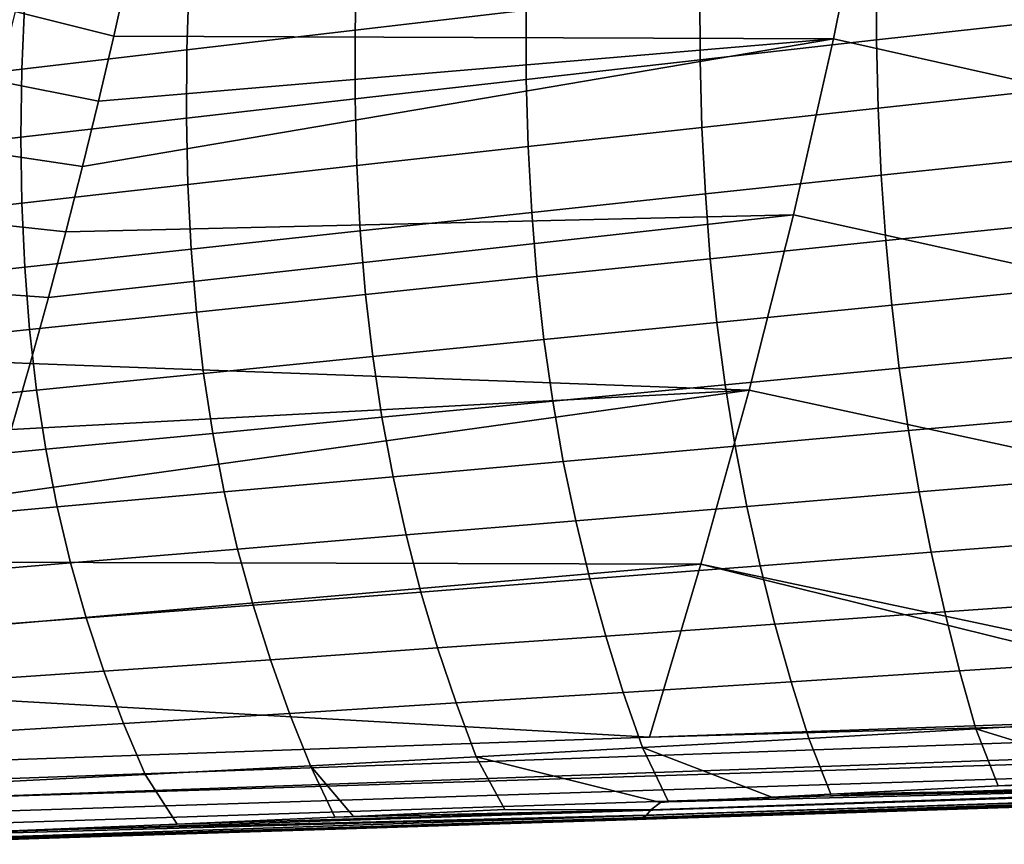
# Model space of a CAD drawing. Header units: metres. Extents: x -25 to 132, y -25 to 47.
# Tile 56 of 153: x 38.62 to 46.05, y -18.4 to -12.18. Entities that reach past the tile are written whole.
import ezdxf

# ---------------------------------------------------------------- set-up
doc = ezdxf.new("R2010")
doc.units = ezdxf.units.M
doc.layers.add('solid_12_061_031_XXX', color=7, linetype='CONTINUOUS')

msp = doc.modelspace()

# ---------------------------------------------------------------- linework, layer by layer
at = {"layer": 'solid_12_061_031_XXX'}
for points in [[(44.760841, -12.326269, 80.727318), (45.030754, -10.98933, 81.117439), (39.443546, -11.816345, 79.466835), (39.333328, -12.306354, 79.313461)], [(49.960064, -13.494466, 81.785042), (50.231937, -12.179039, 82.195709), (45.030754, -10.98933, 81.117439), (44.760841, -12.326269, 80.727318)], [(42.452515, -11.577139, 55.788605), (42.442944, -12.111816, 56.207226), (41.153446, -12.260983, 55.298275), (41.165634, -11.728031, 54.851028)], [(39.333328, -12.306354, 79.313461), (39.443546, -11.816345, 79.466835), (38.717224, -11.590678, 79.346367), (38.59058, -12.11981, 79.180191)], [(46.43203, -11.657533, 58.7724), (46.433018, -12.186544, 59.133514), (45.08564, -12.335858, 58.331833), (45.083263, -11.809749, 57.94492)], [(41.165634, -11.728031, 54.851028), (41.153446, -12.260983, 55.298275), (39.885704, -12.409751, 54.364456), (39.901684, -11.878397, 53.887135)], [(39.901684, -11.878397, 53.887135), (39.885704, -12.409751, 54.364456), (38.640751, -12.555017, 53.403591), (38.661846, -12.025226, 52.895115)], [(45.083263, -11.809749, 57.94492), (45.08564, -12.335858, 58.331833), (43.756012, -12.485094, 57.504387), (43.753223, -11.961746, 57.089977)], [(38.661846, -12.025226, 52.895115), (38.640751, -12.555017, 53.403591), (37.41951, -12.700515, 52.419952), (37.447041, -12.172153, 51.878899)], [(43.753223, -11.961746, 57.089977), (43.756012, -12.485094, 57.504387), (42.445049, -12.632486, 56.650642), (42.442944, -12.111816, 56.207226)], [(39.21801, -12.797306, 79.152977), (39.333328, -12.306354, 79.313461), (38.59058, -12.11981, 79.180191), (38.458271, -12.647175, 79.006516)], [(42.442944, -12.111816, 56.207226), (42.445049, -12.632486, 56.650642), (41.153698, -12.77909, 55.772251), (41.153446, -12.260983, 55.298275)], [(46.433018, -12.186544, 59.133514), (46.443283, -12.704876, 59.51466), (45.098259, -12.850507, 58.740372), (45.08564, -12.335858, 58.331833)], [(44.459175, -13.655125, 80.29126), (44.760841, -12.326269, 80.727318), (39.097496, -13.28931, 78.985268), (38.971615, -13.782804, 78.810074)], [(44.760841, -12.326269, 80.727318), (39.21801, -12.797306, 79.152977), (39.097496, -13.28931, 78.985268)], [(44.760841, -12.326269, 80.727318), (39.333328, -12.306354, 79.313461), (39.21801, -12.797306, 79.152977)], [(41.153446, -12.260983, 55.298275), (41.153698, -12.77909, 55.772251), (39.882866, -12.925423, 54.870571), (39.885704, -12.409751, 54.364456)], [(49.659573, -14.802341, 81.331116), (49.960064, -13.494466, 81.785042), (44.760841, -12.326269, 80.727318), (44.459175, -13.655125, 80.29126)], [(45.08564, -12.335858, 58.331833), (45.098259, -12.850507, 58.740372), (43.769962, -12.99619, 57.94215), (43.756012, -12.485094, 57.504387)], [(39.885704, -12.409751, 54.364456), (39.882866, -12.925423, 54.870571), (38.633423, -13.068282, 53.943001), (38.640751, -12.555017, 53.403591)], [(43.756012, -12.485094, 57.504387), (43.769962, -12.99619, 57.94215), (42.459171, -13.140104, 57.119255), (42.445049, -12.632486, 56.650642)], [(38.640751, -12.555017, 53.403591), (38.633423, -13.068282, 53.943001), (37.406292, -13.211501, 52.994202), (37.41951, -12.700515, 52.419952)], [(39.097496, -13.28931, 78.985268), (39.21801, -12.797306, 79.152977), (38.458271, -12.647175, 79.006516), (38.320316, -13.172825, 78.825363)], [(42.445049, -12.632486, 56.650642), (42.459171, -13.140104, 57.119255), (41.166771, -13.28334, 56.27338), (41.153698, -12.77909, 55.772251)], [(46.443283, -12.704876, 59.51466), (46.463097, -13.213366, 59.916164), (45.121414, -13.354572, 59.170895), (45.098259, -12.850507, 58.740372)], [(41.153698, -12.77909, 55.772251), (41.166771, -13.28334, 56.27338), (39.893593, -13.42642, 55.405907), (39.882866, -12.925423, 54.870571)], [(45.098259, -12.850507, 58.740372), (45.121414, -13.354572, 59.170895), (43.795391, -13.495946, 58.403637), (43.769962, -12.99619, 57.94215)], [(39.882866, -12.925423, 54.870571), (39.893593, -13.42642, 55.405907), (38.640312, -13.566051, 54.51379), (38.633423, -13.068282, 53.943001)], [(38.633423, -13.068282, 53.943001), (38.640312, -13.566051, 54.51379), (37.407887, -13.706157, 53.602089), (37.406292, -13.211501, 52.994202)], [(43.769962, -12.99619, 57.94215), (43.795391, -13.495946, 58.403637), (42.485668, -13.635612, 57.613438), (42.459171, -13.140104, 57.119255)], [(42.459171, -13.140104, 57.119255), (42.485668, -13.635612, 57.613438), (41.193058, -13.774696, 56.802052), (41.166771, -13.28334, 56.27338)], [(38.971615, -13.782804, 78.810074), (39.097496, -13.28931, 78.985268), (38.320316, -13.172825, 78.825363), (38.176743, -13.696815, 78.636726)], [(46.463097, -13.213366, 59.916164), (46.492767, -13.712779, 60.338276), (45.15546, -13.848857, 59.623646), (45.121414, -13.354572, 59.170895)], [(41.166771, -13.28334, 56.27338), (41.193058, -13.774696, 56.802052), (39.918312, -13.913729, 55.97086), (39.893593, -13.42642, 55.405907)], [(45.121414, -13.354572, 59.170895), (45.15546, -13.848857, 59.623646), (43.832699, -13.985195, 58.889103), (43.795391, -13.495946, 58.403637)], [(39.893593, -13.42642, 55.405907), (39.918312, -13.913729, 55.97086), (38.6619, -14.049326, 55.11636), (38.640312, -13.566051, 54.51379)], [(43.795391, -13.495946, 58.403637), (43.832699, -13.985195, 58.889103), (42.524975, -14.119869, 58.133461), (42.485668, -13.635612, 57.613438)], [(38.640312, -13.566051, 54.51379), (38.6619, -14.049326, 55.11636), (37.424809, -14.1855, 54.244026), (37.407887, -13.706157, 53.602089)], [(44.125755, -14.97592, 79.809258), (44.459175, -13.655125, 80.29126), (38.840321, -14.277637, 78.627342), (38.703484, -14.774015, 78.436882)], [(44.459175, -13.655125, 80.29126), (38.971615, -13.782804, 78.810074), (38.840321, -14.277637, 78.627342)], [(42.485668, -13.635612, 57.613438), (42.524975, -14.119869, 58.133461), (41.233032, -14.254042, 57.358524), (41.193058, -13.774696, 56.802052)], [(49.330456, -16.102667, 80.833931), (49.659573, -14.802341, 81.331116), (44.459175, -13.655125, 80.29126), (44.125755, -14.97592, 79.809258)], [(38.840321, -14.277637, 78.627342), (38.971615, -13.782804, 78.810074), (38.176743, -13.696815, 78.636726), (38.027561, -14.219194, 78.440613)], [(46.492767, -13.712779, 60.338276), (46.53265, -14.203856, 60.781208), (45.200775, -14.334138, 60.09885), (45.15546, -13.848857, 59.623646)], [(41.193058, -13.774696, 56.802052), (41.233032, -14.254042, 57.358524), (39.957527, -14.388249, 56.565701), (39.918312, -13.913729, 55.97086)], [(45.15546, -13.848857, 59.623646), (45.200775, -14.334138, 60.09885), (43.882301, -14.464747, 59.398769), (43.832699, -13.985195, 58.889103)], [(39.918312, -13.913729, 55.97086), (39.957527, -14.388249, 56.565701), (38.698719, -14.519023, 55.75098), (38.6619, -14.049326, 55.11636)], [(43.832699, -13.985195, 58.889103), (43.882301, -14.464747, 59.398769), (42.577541, -14.593714, 58.679546), (42.524975, -14.119869, 58.133461)], [(38.6619, -14.049326, 55.11636), (38.698719, -14.519023, 55.75098), (37.457638, -14.650458, 54.920288), (37.424809, -14.1855, 54.244026)], [(42.524975, -14.119869, 58.133461), (42.577541, -14.593714, 58.679546), (41.28717, -14.722239, 57.943039), (41.233032, -14.254042, 57.358524)], [(38.703484, -14.774015, 78.436882), (38.840321, -14.277637, 78.627342), (38.027561, -14.219194, 78.440613), (37.872799, -14.740017, 78.237015)], [(41.233032, -14.254042, 57.358524), (41.28717, -14.722239, 57.943039), (40.011765, -14.850865, 57.190666), (39.957527, -14.388249, 56.565701)], [(46.53265, -14.203856, 60.781208), (46.58308, -14.687335, 61.245163), (45.257744, -14.81119, 60.596722), (45.200775, -14.334138, 60.09885)], [(39.957527, -14.388249, 56.565701), (40.011765, -14.850865, 57.190666), (38.751331, -14.976041, 56.417904), (38.698719, -14.519023, 55.75098)], [(45.200775, -14.334138, 60.09885), (45.257744, -14.81119, 60.596722), (43.944611, -14.93541, 59.932865), (43.882301, -14.464747, 59.398769)], [(43.882301, -14.464747, 59.398769), (43.944611, -14.93541, 59.932865), (42.643822, -15.057981, 59.251926), (42.577541, -14.593714, 58.679546)], [(38.698719, -14.519023, 55.75098), (38.751331, -14.976041, 56.417904), (37.506958, -15.101941, 55.63113), (37.457638, -14.650458, 54.920288)], [(42.577541, -14.593714, 58.679546), (42.643822, -15.057981, 59.251926), (41.355968, -15.180146, 58.555828), (41.28717, -14.722239, 57.943039)], [(46.58308, -14.687335, 61.245163), (46.644283, -15.16389, 61.7304), (45.326591, -15.280712, 61.117523), (45.257744, -14.81119, 60.596722)], [(38.560925, -15.27224, 78.238457), (38.703484, -14.774015, 78.436882), (37.872799, -14.740017, 78.237015), (37.712437, -15.25932, 78.02594)], [(44.125755, -14.97592, 79.809258), (38.703484, -14.774015, 78.436882), (38.560925, -15.27224, 78.238457)], [(41.28717, -14.722239, 57.943039), (41.355968, -15.180146, 58.555828), (40.081539, -15.302456, 57.846001), (40.011765, -14.850865, 57.190666)], [(40.011765, -14.850865, 57.190666), (40.081539, -15.302456, 57.846001), (38.82029, -15.421273, 57.117371), (38.751331, -14.976041, 56.417904)], [(45.257744, -14.81119, 60.596722), (45.326591, -15.280712, 61.117523), (44.019863, -15.397902, 60.491669), (43.944611, -14.93541, 59.932865)], [(38.751331, -14.976041, 56.417904), (38.82029, -15.421273, 57.117371), (37.573364, -15.540855, 56.376801), (37.506958, -15.101941, 55.63113)], [(43.760586, -16.288677, 79.281303), (44.125755, -14.97592, 79.809258), (38.412605, -15.772144, 78.03199), (38.258358, -16.27396, 77.817261)], [(44.125755, -14.97592, 79.809258), (38.560925, -15.27224, 78.238457), (38.412605, -15.772144, 78.03199)], [(43.944611, -14.93541, 59.932865), (44.019863, -15.397902, 60.491669), (42.724049, -15.5134, 59.850899), (42.643822, -15.057981, 59.251926)], [(48.974888, -17.395451, 80.29406), (49.330456, -16.102667, 80.833931), (44.125755, -14.97592, 79.809258), (43.760586, -16.288677, 79.281303)], [(42.643822, -15.057981, 59.251926), (42.724049, -15.5134, 59.850899), (41.439663, -15.628496, 59.197205), (41.355968, -15.180146, 58.555828)], [(41.355968, -15.180146, 58.555828), (41.439663, -15.628496, 59.197205), (40.167103, -15.743749, 58.532036), (40.081539, -15.302456, 57.846001)], [(46.644283, -15.16389, 61.7304), (46.715942, -15.633941, 62.237328), (45.406982, -15.743132, 61.661705), (45.326591, -15.280712, 61.117523)], [(45.326591, -15.280712, 61.117523), (45.406982, -15.743132, 61.661705), (44.107712, -15.852648, 61.075649), (44.019863, -15.397902, 60.491669)], [(40.081539, -15.302456, 57.846001), (40.167103, -15.743749, 58.532036), (38.905846, -15.855443, 57.849724), (38.82029, -15.421273, 57.117371)], [(38.82029, -15.421273, 57.117371), (38.905846, -15.855443, 57.849724), (37.657124, -15.967912, 57.157658), (37.573364, -15.540855, 56.376801)], [(44.019863, -15.397902, 60.491669), (44.107712, -15.852648, 61.075649), (42.817879, -15.960393, 60.476955), (42.724049, -15.5134, 59.850899)], [(42.724049, -15.5134, 59.850899), (42.817879, -15.960393, 60.476955), (41.53791, -16.067703, 59.867676), (41.439663, -15.628496, 59.197205)], [(41.439663, -15.628496, 59.197205), (41.53791, -16.067703, 59.867676), (40.26812, -16.175148, 59.249283), (40.167103, -15.743749, 58.532036)], [(46.715942, -15.633941, 62.237328), (46.797607, -16.097834, 62.766407), (45.498466, -16.198811, 62.229748), (45.406982, -15.743132, 61.661705)], [(40.167103, -15.743749, 58.532036), (40.26812, -16.175148, 59.249283), (39.007698, -16.278936, 58.615494), (38.905846, -15.855443, 57.849724)], [(45.406982, -15.743132, 61.661705), (45.498466, -16.198811, 62.229748), (44.207699, -16.30002, 61.68531), (44.107712, -15.852648, 61.075649)], [(38.905846, -15.855443, 57.849724), (39.007698, -16.278936, 58.615494), (37.757961, -16.383476, 57.974224), (37.657124, -15.967912, 57.157658)], [(44.107712, -15.852648, 61.075649), (44.207699, -16.30002, 61.68531), (42.924862, -16.399336, 61.130611), (42.817879, -15.960393, 60.476955)], [(42.817879, -15.960393, 60.476955), (42.924862, -16.399336, 61.130611), (41.650284, -16.498142, 60.567776), (41.53791, -16.067703, 59.867676)], [(41.53791, -16.067703, 59.867676), (41.650284, -16.498142, 60.567776), (40.384186, -16.597015, 59.998295), (40.26812, -16.175148, 59.249283)], [(46.797607, -16.097834, 62.766407), (46.888821, -16.55592, 63.318108), (45.600578, -16.648111, 62.822136), (45.498466, -16.198811, 62.229748)], [(40.26812, -16.175148, 59.249283), (40.384186, -16.597015, 59.998295), (39.125469, -16.692101, 59.415222), (39.007698, -16.278936, 58.615494)], [(45.498466, -16.198811, 62.229748), (45.600578, -16.648111, 62.822136), (44.319374, -16.740393, 62.321159), (44.207699, -16.30002, 61.68531)], [(39.007698, -16.278936, 58.615494), (39.125469, -16.692101, 59.415222), (37.875546, -16.78788, 58.827045), (37.757961, -16.383476, 57.974224)], [(43.373573, -17.593416, 78.710068), (43.760586, -16.288677, 79.281303), (38.098022, -16.777872, 77.594048), (37.931534, -17.283758, 77.362251)], [(43.760586, -16.288677, 79.281303), (38.258358, -16.27396, 77.817261), (38.098022, -16.777872, 77.594048)], [(44.207699, -16.30002, 61.68531), (44.319374, -16.740393, 62.321159), (43.044548, -16.830605, 61.812393), (42.924862, -16.399336, 61.130611)], [(43.760586, -16.288677, 79.281303), (43.373573, -17.593416, 78.710068), (48.333939, -17.418116, 80.112831)], [(48.333939, -17.418116, 80.112831), (48.974888, -17.395451, 80.29406), (43.760586, -16.288677, 79.281303)], [(42.924862, -16.399336, 61.130611), (43.044548, -16.830605, 61.812393), (41.776348, -16.920179, 61.298042), (41.650284, -16.498142, 60.567776)], [(41.650284, -16.498142, 60.567776), (41.776348, -16.920179, 61.298042), (40.514893, -17.00971, 60.779606), (40.384186, -16.597015, 59.998295)], [(46.888821, -16.55592, 63.318108), (46.989128, -17.008543, 63.892887), (45.71286, -17.091398, 63.439358), (45.600578, -16.648111, 62.822136)], [(40.384186, -16.597015, 59.998295), (40.514893, -17.00971, 60.779606), (39.258789, -17.095285, 60.249458), (39.125469, -16.692101, 59.415222)], [(39.125469, -16.692101, 59.415222), (39.258789, -17.095285, 60.249458), (38.009544, -17.181456, 59.716667), (37.875546, -16.78788, 58.827045)], [(45.600578, -16.648111, 62.822136), (45.71286, -17.091398, 63.439358), (44.442276, -17.174137, 62.983704), (44.319374, -16.740393, 62.321159)], [(44.319374, -16.740393, 62.321159), (44.442276, -17.174137, 62.983704), (43.176495, -17.254572, 62.522823), (43.044548, -16.830605, 61.812393)], [(43.044548, -16.830605, 61.812393), (43.176495, -17.254572, 62.522823), (41.915672, -17.334188, 62.059002), (41.776348, -16.920179, 61.298042)], [(41.776348, -16.920179, 61.298042), (41.915672, -17.334188, 62.059002), (40.65984, -17.413597, 61.593761), (40.514893, -17.00971, 60.779606)], [(37.781521, -17.932894, 77.057892), (62.022369, -17.066805, 83.926239), (43.373573, -17.593416, 78.710068), (37.758797, -17.791586, 77.121735)], [(62.022369, -17.066805, 83.926239), (37.781521, -17.932894, 77.057892), (37.810204, -18.060339, 76.971306), (62.046158, -17.189592, 83.856346)], [(40.514893, -17.00971, 60.779606), (40.65984, -17.413597, 61.593761), (39.40728, -17.488834, 61.118748), (39.258789, -17.095285, 60.249458)], [(62.022369, -17.066805, 83.926239), (48.333939, -17.418116, 80.112831), (43.373573, -17.593416, 78.710068)], [(46.989128, -17.008543, 63.892887), (47.098076, -17.456057, 64.491203), (45.834858, -17.529032, 64.081902), (45.71286, -17.091398, 63.439358)], [(39.258789, -17.095285, 60.249458), (39.40728, -17.488834, 61.118748), (38.159622, -17.564533, 60.643639), (38.009544, -17.181456, 59.716667)], [(45.71286, -17.091398, 63.439358), (45.834858, -17.529032, 64.081902), (44.575951, -17.601625, 63.673447), (44.442276, -17.174137, 62.983704)], [(62.074574, -17.299131, 83.768478), (62.046158, -17.189592, 83.856346), (37.810204, -18.060339, 76.971306)], [(44.442276, -17.174137, 62.983704), (44.575951, -17.601625, 63.673447), (43.320255, -17.671616, 63.262421), (43.176495, -17.254572, 62.522823)], [(43.373573, -17.593416, 78.710068), (37.931534, -17.283758, 77.362251), (37.758797, -17.791586, 77.121735)], [(62.106895, -17.392645, 83.664856), (62.074574, -17.299131, 83.768478), (37.810204, -18.060339, 76.971306), (37.843975, -18.170053, 76.864609)], [(43.176495, -17.254572, 62.522823), (43.320255, -17.671616, 63.262421), (42.067833, -17.740541, 62.851196), (41.915672, -17.334188, 62.059002)], [(41.915672, -17.334188, 62.059002), (42.067833, -17.740541, 62.851196), (40.818615, -17.809038, 62.441307), (40.65984, -17.413597, 61.593761)], [(62.1423, -17.467764, 83.548103), (62.106895, -17.392645, 83.664856), (37.843975, -18.170053, 76.864609), (37.881802, -18.258711, 76.741035)], [(40.65984, -17.413597, 61.593761), (40.818615, -17.809038, 62.441307), (39.570576, -17.873098, 62.023632), (39.40728, -17.488834, 61.118748)], [(62.179897, -17.522585, 83.421181), (62.1423, -17.467764, 83.548103), (37.881802, -18.258711, 76.741035), (37.922543, -18.323622, 76.604324)], [(62.218727, -17.555719, 83.287308), (62.179897, -17.522585, 83.421181), (37.922543, -18.323622, 76.604324), (37.964966, -18.362818, 76.458633)], [(39.40728, -17.488834, 61.118748), (39.570576, -17.873098, 62.023632), (38.325447, -17.937443, 61.608498), (38.159622, -17.564533, 60.643639)], [(47.098076, -17.456057, 64.491203), (47.221821, -17.898457, 65.115433), (47.060818, -17.906693, 65.068649), (45.834858, -17.529032, 64.081902)], [(37.964966, -18.362818, 76.458633), (38.007774, -18.375109, 76.308372), (43.326355, -18.197683, 77.809624), (62.218727, -17.555719, 83.287308)], [(62.218727, -17.555719, 83.287308), (43.326355, -18.197683, 77.809624), (48.63649, -18.020561, 79.308075)], [(45.834858, -17.529032, 64.081902), (46.004253, -17.959955, 64.761993), (44.742458, -18.022512, 64.397995), (44.575951, -17.601625, 63.673447)], [(47.060818, -17.906693, 65.068649), (46.004253, -17.959955, 64.761993), (45.834858, -17.529032, 64.081902)], [(43.320255, -17.671616, 63.262421), (43.516823, -18.081223, 64.045509), (43.455765, -18.084093, 64.027969), (42.067833, -17.740541, 62.851196)], [(44.575951, -17.601625, 63.673447), (44.742458, -18.022512, 64.397995), (44.296619, -18.044168, 64.26976), (43.320255, -17.671616, 63.262421)], [(44.296619, -18.044168, 64.26976), (43.516823, -18.081223, 64.045509), (43.320255, -17.671616, 63.262421)], [(42.067833, -17.740541, 62.851196), (42.284245, -18.138605, 63.692661), (41.142574, -18.190048, 63.366833), (40.818615, -17.809038, 62.441307)], [(43.383827, -18.139788, 64.117195), (42.284245, -18.138605, 63.692661), (42.067833, -17.740541, 62.851196), (43.455765, -18.084093, 64.027969)], [(40.818615, -17.809038, 62.441307), (41.00172, -18.196245, 63.326618), (39.811699, -18.247471, 62.986881), (39.570576, -17.873098, 62.023632)], [(41.142574, -18.190048, 63.366833), (41.00172, -18.196245, 63.326618), (40.818615, -17.809038, 62.441307)], [(39.570576, -17.873098, 62.023632), (39.811699, -18.247471, 62.986881), (38.56102, -18.299643, 62.630825), (38.325447, -17.937443, 61.608498)], [(49.288837, -17.936094, 65.94635), (44.742458, -18.022512, 64.397995), (46.004253, -17.959955, 64.761993), (49.321407, -17.870333, 65.836609)], [(54.139256, -17.845959, 77.052689), (54.047924, -17.844488, 78.955826), (48.63649, -18.020561, 79.308075), (45.67009, -18.122042, 76.566681)], [(54.230423, -17.847429, 75.14949), (54.139256, -17.845959, 77.052689), (45.67009, -18.122042, 76.566681), (45.720306, -18.122938, 74.649696)], [(54.321808, -17.848886, 73.246353), (54.230423, -17.847429, 75.14949), (45.720306, -18.122938, 74.649696), (45.770458, -18.123833, 72.732697)], [(54.413162, -17.850338, 71.343201), (54.321808, -17.848886, 73.246353), (45.770458, -18.123833, 72.732697), (45.820728, -18.124722, 70.815727)], [(45.820728, -18.124722, 70.815727), (45.870998, -18.125607, 68.89875), (54.504356, -17.851789, 69.439995), (54.413162, -17.850338, 71.343201)], [(45.870998, -18.125607, 68.89875), (45.921204, -18.126492, 66.98175), (53.839561, -17.876278, 67.776283), (54.504356, -17.851789, 69.439995)], [(45.921204, -18.126492, 66.98175), (52.440693, -17.920887, 67.34021), (53.839561, -17.876278, 67.776283)], [(49.321407, -17.870333, 65.836609), (46.004253, -17.959955, 64.761993), (47.060818, -17.906693, 65.068649)], [(49.288837, -17.936094, 65.94635), (49.253231, -17.984415, 66.063927), (43.351318, -18.17939, 64.224625), (43.383827, -18.139788, 64.117195)], [(43.383827, -18.139788, 64.117195), (43.455765, -18.084093, 64.027969), (43.516823, -18.081223, 64.045509), (49.288837, -17.936094, 65.94635)], [(49.288837, -17.936094, 65.94635), (43.516823, -18.081223, 64.045509), (44.296619, -18.044168, 64.26976)], [(49.288837, -17.936094, 65.94635), (44.296619, -18.044168, 64.26976), (44.742458, -18.022512, 64.397995)], [(45.921204, -18.126492, 66.98175), (51.081253, -17.964231, 66.913567), (52.440693, -17.920887, 67.34021)], [(45.921204, -18.126492, 66.98175), (49.76075, -18.006329, 66.497253), (51.081253, -17.964231, 66.913567)], [(49.253231, -17.984415, 66.063927), (49.215359, -18.014252, 66.186821), (43.317097, -18.203844, 64.335968), (43.351318, -18.17939, 64.224625)], [(49.215359, -18.014252, 66.186821), (49.171959, -18.025097, 66.311089), (48.478149, -18.047209, 66.09156), (43.317097, -18.203844, 64.335968)], [(45.67009, -18.122042, 76.566681), (48.63649, -18.020561, 79.308075), (43.326355, -18.197683, 77.809624)], [(45.921204, -18.126492, 66.98175), (49.171959, -18.025097, 66.311089), (49.76075, -18.006329, 66.497253)], [(45.921204, -18.126492, 66.98175), (48.478149, -18.047209, 66.09156), (49.171959, -18.025097, 66.311089)], [(43.317097, -18.203844, 64.335968), (48.478149, -18.047209, 66.09156), (47.230881, -18.086954, 65.696548)], [(43.317097, -18.203844, 64.335968), (47.230881, -18.086954, 65.696548), (46.001995, -18.126102, 65.307503)], [(45.921204, -18.126492, 66.98175), (47.230881, -18.086954, 65.696548), (48.478149, -18.047209, 66.09156)], [(45.921204, -18.126492, 66.98175), (46.001995, -18.126102, 65.307503), (47.230881, -18.086954, 65.696548)], [(45.720306, -18.122938, 74.649696), (45.67009, -18.122042, 76.566681), (37.251743, -18.400331, 76.097481), (37.270824, -18.400328, 74.172554)], [(45.67009, -18.122042, 76.566681), (37.62722, -18.387806, 76.201584), (37.251743, -18.400331, 76.097481)], [(45.770458, -18.123833, 72.732697), (45.720306, -18.122938, 74.649696), (37.270824, -18.400328, 74.172554), (37.289936, -18.400322, 72.244812)], [(45.820728, -18.124722, 70.815727), (45.770458, -18.123833, 72.732697), (37.289936, -18.400322, 72.244812), (37.309052, -18.400318, 70.316185)], [(45.820728, -18.124722, 70.815727), (37.309052, -18.400318, 70.316185), (37.318512, -18.400316, 69.361786)], [(45.870998, -18.125607, 68.89875), (45.820728, -18.124722, 70.815727), (37.318512, -18.400316, 69.361786), (37.328163, -18.400314, 68.388237)], [(45.921204, -18.126492, 66.98175), (45.870998, -18.125607, 68.89875), (37.328163, -18.400314, 68.388237), (37.347267, -18.400309, 66.46093)], [(44.782146, -18.164951, 64.92189), (45.921204, -18.126492, 66.98175), (37.347267, -18.400309, 66.46093), (37.366375, -18.400305, 64.532745)], [(43.555016, -18.204021, 64.535194), (44.782146, -18.164951, 64.92189), (37.366375, -18.400305, 64.532745)], [(43.317097, -18.203844, 64.335968), (37.43058, -18.385372, 62.466587), (37.47356, -18.343838, 62.322392), (43.351318, -18.17939, 64.224625)], [(43.351318, -18.17939, 64.224625), (37.47356, -18.343838, 62.322392), (38.56102, -18.299643, 62.630825)], [(45.67009, -18.122042, 76.566681), (38.007774, -18.375109, 76.308372), (37.62722, -18.387806, 76.201584)], [(45.67009, -18.122042, 76.566681), (43.326355, -18.197683, 77.809624), (38.007774, -18.375109, 76.308372)], [(43.351318, -18.17939, 64.224625), (38.56102, -18.299643, 62.630825), (39.811699, -18.247471, 62.986881), (43.383827, -18.139788, 64.117195)], [(43.383827, -18.139788, 64.117195), (39.811699, -18.247471, 62.986881), (41.00172, -18.196245, 63.326618)], [(43.383827, -18.139788, 64.117195), (41.00172, -18.196245, 63.326618), (41.142574, -18.190048, 63.366833)], [(43.383827, -18.139788, 64.117195), (41.142574, -18.190048, 63.366833), (42.284245, -18.138605, 63.692661)], [(43.317097, -18.203844, 64.335968), (46.001995, -18.126102, 65.307503), (44.782146, -18.164951, 64.92189)], [(43.317097, -18.203844, 64.335968), (44.782146, -18.164951, 64.92189), (43.555016, -18.204021, 64.535194)], [(45.921204, -18.126492, 66.98175), (44.782146, -18.164951, 64.92189), (46.001995, -18.126102, 65.307503)], [(43.282246, -18.212704, 64.449417), (43.555016, -18.204021, 64.535194), (37.366375, -18.400305, 64.532745)], [(42.322723, -18.243244, 64.148308), (43.282246, -18.212704, 64.449417), (37.366375, -18.400305, 64.532745)], [(41.086243, -18.282591, 63.761684), (42.322723, -18.243244, 64.148308), (37.366375, -18.400305, 64.532745)], [(37.43058, -18.385372, 62.466587), (43.317097, -18.203844, 64.335968), (43.282246, -18.212704, 64.449417), (37.38538, -18.400301, 62.615238)], [(42.322723, -18.243244, 64.148308), (37.38538, -18.400301, 62.615238), (43.282246, -18.212704, 64.449417)], [(41.086243, -18.282591, 63.761684), (37.38538, -18.400301, 62.615238), (42.322723, -18.243244, 64.148308)], [(43.317097, -18.203844, 64.335968), (43.555016, -18.204021, 64.535194), (43.282246, -18.212704, 64.449417)], [(39.849205, -18.321945, 63.376602), (41.086243, -18.282591, 63.761684), (37.366375, -18.400305, 64.532745)], [(38.615215, -18.361195, 62.994324), (39.849205, -18.321945, 63.376602), (37.366375, -18.400305, 64.532745)], [(39.849205, -18.321945, 63.376602), (37.38538, -18.400301, 62.615238), (41.086243, -18.282591, 63.761684)], [(38.615215, -18.361195, 62.994324), (37.38538, -18.400301, 62.615238), (39.849205, -18.321945, 63.376602)]]:
    msp.add_3dface(points, dxfattribs=at)

doc.saveas('drawing.dxf')
